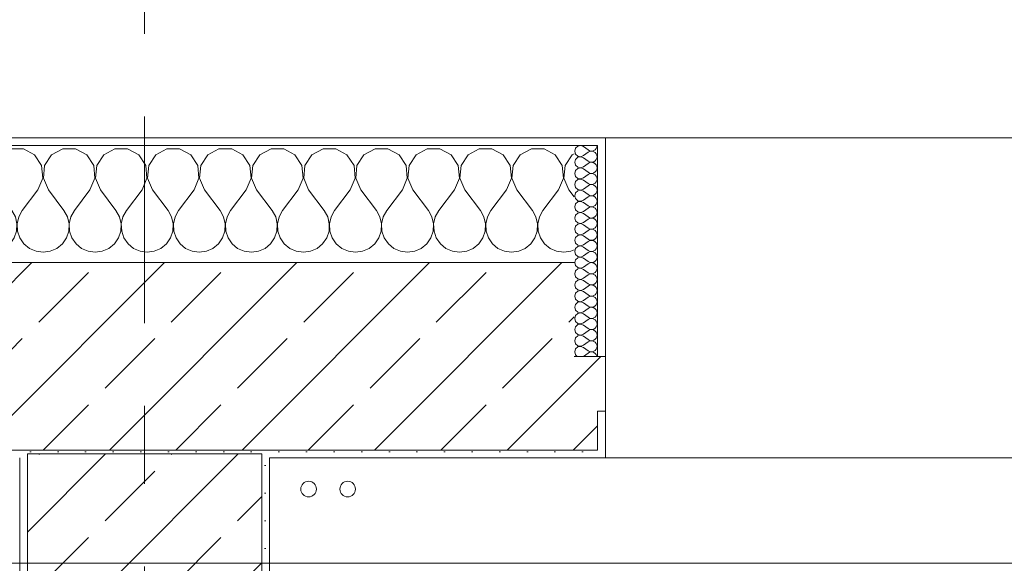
# Model space of a CAD drawing. Header units: metres. Extents: x -3.6 to 84.5, y -11 to 16.8.
# Tile 42 of 229: x 7.6 to 8.8, y 13.3 to 14. Entities that reach past the tile are written whole.
import ezdxf

# ---------------------------------------------------------------- set-up
doc = ezdxf.new("R2010")
doc.units = ezdxf.units.M
doc.header["$MEASUREMENT"] = 0
doc.linetypes.add('Strichlinie doppelt', pattern=[0.546806, 0.264583, -0.105833, 0.070556, -0.105833])
for name, color, linetype in [('451 - Universal.Achsen Raster', 7, 'Continuous'), ('604 - Struktur.Wand Aussen', 7, 'Continuous'), ('607 - Struktur.Stütze', 7, 'Continuous'), ('608 - Struktur.Träger', 7, 'Continuous'), ('801 - HKLSE.Heizung_ Klima_ Lüftung', 7, 'Continuous')]:
    doc.layers.add(name, color=color, linetype=linetype)
pattern_1 = [(45, (0, 0), (-0.0848528, 0.0848528), []), (45, (-0.04243, 0.04243), (-0.0848528, 0.0848528), [0.09, -0.03])]
pattern_2 = [(45, (0, 0), (-0.01767767, 0.01767767), [0, -0.025])]
pattern_3 = [(0, (0, 0), (0, 0.08660254), [0, -0.05]), (0, (0.025, 0.0433), (0, 0.08660254), [0, -0.05])]

# ---------------------------------------------------------------- blocks, each defined once
blk = doc.blocks.new('*X9')
at = {"layer": '604 - Struktur.Wand Aussen', "color": 7, "linetype": 'Continuous', "lineweight": 5}
for p, q in [((7.1748, 13.8407), (7.16, 13.8407)), ((7.1891, 13.833), (7.1748, 13.8407)), ((7.1981, 13.8195), (7.1891, 13.833)), ((7.2109, 13.833), (7.2019, 13.8195)), ((7.2252, 13.8407), (7.2109, 13.833)), ((7.2415, 13.8407), (7.2252, 13.8407)), ((7.2558, 13.833), (7.2415, 13.8407)), ((7.2648, 13.8195), (7.2558, 13.833)), ((7.2776, 13.833), (7.2686, 13.8195)), ((7.2919, 13.8407), (7.2776, 13.833)), ((7.3081, 13.8407), (7.2919, 13.8407)), ((7.3224, 13.833), (7.3081, 13.8407)), ((7.3314, 13.8195), (7.3224, 13.833)), ((7.3442, 13.833), (7.3352, 13.8195)), ((7.3585, 13.8407), (7.3442, 13.833)), ((7.3748, 13.8407), (7.3585, 13.8407)), ((7.3891, 13.833), (7.3748, 13.8407)), ((7.3981, 13.8195), (7.3891, 13.833)), ((7.4109, 13.833), (7.4019, 13.8195)), ((7.4252, 13.8407), (7.4109, 13.833)), ((7.4415, 13.8407), (7.4252, 13.8407)), ((7.4558, 13.833), (7.4415, 13.8407)), ((7.4648, 13.8195), (7.4558, 13.833)), ((7.4776, 13.833), (7.4686, 13.8195)), ((7.4919, 13.8407), (7.4776, 13.833)), ((7.5081, 13.8407), (7.4919, 13.8407)), ((7.5224, 13.833), (7.5081, 13.8407)), ((7.5314, 13.8195), (7.5224, 13.833)), ((7.5442, 13.833), (7.5352, 13.8195)), ((7.5585, 13.8407), (7.5442, 13.833)), ((7.5748, 13.8407), (7.5585, 13.8407)), ((7.5891, 13.833), (7.5748, 13.8407)), ((7.5981, 13.8195), (7.5891, 13.833)), ((7.6109, 13.833), (7.6019, 13.8195)), ((7.6252, 13.8407), (7.6109, 13.833)), ((7.6415, 13.8407), (7.6252, 13.8407)), ((7.6558, 13.833), (7.6415, 13.8407)), ((7.6648, 13.8195), (7.6558, 13.833)), ((7.6776, 13.833), (7.6686, 13.8195)), ((7.6919, 13.8407), (7.6776, 13.833)), ((7.7081, 13.8407), (7.6919, 13.8407)), ((7.7224, 13.833), (7.7081, 13.8407)), ((7.7314, 13.8195), (7.7224, 13.833)), ((7.7442, 13.833), (7.7352, 13.8195)), ((7.7585, 13.8407), (7.7442, 13.833)), ((7.7748, 13.8407), (7.7585, 13.8407)), ((7.7891, 13.833), (7.7748, 13.8407)), ((7.7981, 13.8195), (7.7891, 13.833)), ((7.8109, 13.833), (7.8019, 13.8195)), ((7.8252, 13.8407), (7.8109, 13.833)), ((7.8415, 13.8407), (7.8252, 13.8407)), ((7.8558, 13.833), (7.8415, 13.8407)), ((7.8648, 13.8195), (7.8558, 13.833)), ((7.8776, 13.833), (7.8686, 13.8195)), ((7.8919, 13.8407), (7.8776, 13.833)), ((7.9081, 13.8407), (7.8919, 13.8407)), ((7.9224, 13.833), (7.9081, 13.8407)), ((7.9314, 13.8195), (7.9224, 13.833)), ((7.9442, 13.833), (7.9352, 13.8195)), ((7.9585, 13.8407), (7.9442, 13.833)), ((7.9748, 13.8407), (7.9585, 13.8407)), ((7.9891, 13.833), (7.9748, 13.8407)), ((7.9981, 13.8195), (7.9891, 13.833)), ((8.0109, 13.833), (8.0019, 13.8195)), ((8.0252, 13.8407), (8.0109, 13.833)), ((8.0415, 13.8407), (8.0252, 13.8407)), ((8.0558, 13.833), (8.0415, 13.8407)), ((8.0648, 13.8195), (8.0558, 13.833)), ((8.0776, 13.833), (8.0686, 13.8195)), ((8.0919, 13.8407), (8.0776, 13.833)), ((8.1081, 13.8407), (8.0919, 13.8407)), ((8.1224, 13.833), (8.1081, 13.8407)), ((8.1314, 13.8195), (8.1224, 13.833)), ((8.1442, 13.833), (8.1352, 13.8195)), ((8.1585, 13.8407), (8.1442, 13.833)), ((8.1748, 13.8407), (8.1585, 13.8407)), ((8.1891, 13.833), (8.1748, 13.8407)), ((8.1981, 13.8195), (8.1891, 13.833)), ((8.2109, 13.833), (8.2019, 13.8195)), ((8.2252, 13.8407), (8.2109, 13.833)), ((8.2415, 13.8407), (8.2252, 13.8407)), ((8.2558, 13.833), (8.2415, 13.8407)), ((8.2648, 13.8195), (8.2558, 13.833)), ((8.2776, 13.833), (8.2686, 13.8195)), ((8.28, 13.8343), (8.2776, 13.833)), ((7.1996, 13.8033), (7.1981, 13.8195)), ((7.2019, 13.8195), (7.2004, 13.8033)), ((7.2663, 13.8033), (7.2648, 13.8195)), ((7.2686, 13.8195), (7.267, 13.8033)), ((7.333, 13.8033), (7.3314, 13.8195)), ((7.3352, 13.8195), (7.3337, 13.8033)), ((7.3996, 13.8033), (7.3981, 13.8195)), ((7.4019, 13.8195), (7.4004, 13.8033)), ((7.4663, 13.8033), (7.4648, 13.8195)), ((7.4686, 13.8195), (7.467, 13.8033)), ((7.533, 13.8033), (7.5314, 13.8195)), ((7.5352, 13.8195), (7.5337, 13.8033)), ((7.5996, 13.8033), (7.5981, 13.8195)), ((7.6019, 13.8195), (7.6004, 13.8033)), ((7.6663, 13.8033), (7.6648, 13.8195)), ((7.6686, 13.8195), (7.667, 13.8033)), ((7.733, 13.8033), (7.7314, 13.8195)), ((7.7352, 13.8195), (7.7337, 13.8033)), ((7.7996, 13.8033), (7.7981, 13.8195)), ((7.8019, 13.8195), (7.8004, 13.8033)), ((7.8663, 13.8033), (7.8648, 13.8195)), ((7.8686, 13.8195), (7.867, 13.8033)), ((7.933, 13.8033), (7.9314, 13.8195)), ((7.9352, 13.8195), (7.9337, 13.8033)), ((7.9996, 13.8033), (7.9981, 13.8195)), ((8.0019, 13.8195), (8.0004, 13.8033)), ((8.0663, 13.8033), (8.0648, 13.8195)), ((8.0686, 13.8195), (8.067, 13.8033)), ((8.133, 13.8033), (8.1314, 13.8195)), ((8.1352, 13.8195), (8.1337, 13.8033)), ((8.1996, 13.8033), (8.1981, 13.8195)), ((8.2019, 13.8195), (8.2004, 13.8033)), ((8.2663, 13.8033), (8.2648, 13.8195)), ((8.2686, 13.8195), (8.267, 13.8033)), ((7.1933, 13.7883), (7.1996, 13.8033)), ((7.2004, 13.8033), (7.2067, 13.7883)), ((7.26, 13.7883), (7.2663, 13.8033)), ((7.267, 13.8033), (7.2733, 13.7883)), ((7.3267, 13.7883), (7.333, 13.8033)), ((7.3337, 13.8033), (7.34, 13.7883)), ((7.3933, 13.7883), (7.3996, 13.8033)), ((7.4004, 13.8033), (7.4067, 13.7883)), ((7.46, 13.7883), (7.4663, 13.8033)), ((7.467, 13.8033), (7.4733, 13.7883)), ((7.5267, 13.7883), (7.533, 13.8033)), ((7.5337, 13.8033), (7.54, 13.7883)), ((7.5933, 13.7883), (7.5996, 13.8033)), ((7.6004, 13.8033), (7.6067, 13.7883)), ((7.66, 13.7883), (7.6663, 13.8033)), ((7.667, 13.8033), (7.6733, 13.7883)), ((7.7267, 13.7883), (7.733, 13.8033)), ((7.7337, 13.8033), (7.74, 13.7883)), ((7.7933, 13.7883), (7.7996, 13.8033)), ((7.8004, 13.8033), (7.8067, 13.7883)), ((7.86, 13.7883), (7.8663, 13.8033)), ((7.867, 13.8033), (7.8733, 13.7883)), ((7.9267, 13.7883), (7.933, 13.8033)), ((7.9337, 13.8033), (7.94, 13.7883)), ((7.9933, 13.7883), (7.9996, 13.8033)), ((8.0004, 13.8033), (8.0067, 13.7883)), ((8.06, 13.7883), (8.0663, 13.8033)), ((8.067, 13.8033), (8.0733, 13.7883)), ((8.1267, 13.7883), (8.133, 13.8033)), ((8.1337, 13.8033), (8.14, 13.7883)), ((8.1933, 13.7883), (8.1996, 13.8033)), ((8.2004, 13.8033), (8.2067, 13.7883)), ((8.26, 13.7883), (8.2663, 13.8033)), ((8.267, 13.8033), (8.2733, 13.7883)), ((7.1933, 13.7883), (7.1733, 13.7617)), ((7.2067, 13.7883), (7.2267, 13.7617)), ((7.26, 13.7883), (7.24, 13.7617)), ((7.2733, 13.7883), (7.2933, 13.7617)), ((7.3267, 13.7883), (7.3067, 13.7617)), ((7.34, 13.7883), (7.36, 13.7617)), ((7.3933, 13.7883), (7.3733, 13.7617)), ((7.4067, 13.7883), (7.4267, 13.7617)), ((7.46, 13.7883), (7.44, 13.7617)), ((7.4733, 13.7883), (7.4933, 13.7617)), ((7.5267, 13.7883), (7.5067, 13.7617)), ((7.54, 13.7883), (7.56, 13.7617)), ((7.5933, 13.7883), (7.5733, 13.7617)), ((7.6067, 13.7883), (7.6267, 13.7617)), ((7.66, 13.7883), (7.64, 13.7617)), ((7.6733, 13.7883), (7.6933, 13.7617)), ((7.7267, 13.7883), (7.7067, 13.7617)), ((7.74, 13.7883), (7.76, 13.7617)), ((7.7933, 13.7883), (7.7733, 13.7617)), ((7.8067, 13.7883), (7.8267, 13.7617)), ((7.86, 13.7883), (7.84, 13.7617)), ((7.8733, 13.7883), (7.8933, 13.7617)), ((7.9267, 13.7883), (7.9067, 13.7617)), ((7.94, 13.7883), (7.96, 13.7617)), ((7.9933, 13.7883), (7.9733, 13.7617)), ((8.0067, 13.7883), (8.0267, 13.7617)), ((8.06, 13.7883), (8.04, 13.7617)), ((8.0733, 13.7883), (8.0933, 13.7617)), ((8.1267, 13.7883), (8.1067, 13.7617)), ((8.14, 13.7883), (8.16, 13.7617)), ((8.1933, 13.7883), (8.1733, 13.7617)), ((8.2067, 13.7883), (8.2267, 13.7617)), ((8.26, 13.7883), (8.24, 13.7617)), ((8.2733, 13.7883), (8.28, 13.7794)), ((7.1645, 13.7536), (7.16, 13.7617)), ((7.1733, 13.7617), (7.1689, 13.7536)), ((7.2311, 13.7536), (7.2267, 13.7617)), ((7.24, 13.7617), (7.2355, 13.7536)), ((7.2978, 13.7536), (7.2933, 13.7617)), ((7.3067, 13.7617), (7.3022, 13.7536)), ((7.3645, 13.7536), (7.36, 13.7617)), ((7.3733, 13.7617), (7.3689, 13.7536)), ((7.4311, 13.7536), (7.4267, 13.7617)), ((7.44, 13.7617), (7.4355, 13.7536)), ((7.4978, 13.7536), (7.4933, 13.7617)), ((7.5067, 13.7617), (7.5022, 13.7536)), ((7.5645, 13.7536), (7.56, 13.7617)), ((7.5733, 13.7617), (7.5689, 13.7536)), ((7.6311, 13.7536), (7.6267, 13.7617)), ((7.64, 13.7617), (7.6355, 13.7536)), ((7.6978, 13.7536), (7.6933, 13.7617)), ((7.7067, 13.7617), (7.7022, 13.7536)), ((7.7645, 13.7536), (7.76, 13.7617)), ((7.7733, 13.7617), (7.7689, 13.7536)), ((7.8311, 13.7536), (7.8267, 13.7617)), ((7.84, 13.7617), (7.8355, 13.7536)), ((7.8978, 13.7536), (7.8933, 13.7617)), ((7.9067, 13.7617), (7.9022, 13.7536)), ((7.9645, 13.7536), (7.96, 13.7617)), ((7.9733, 13.7617), (7.9689, 13.7536)), ((8.0311, 13.7536), (8.0267, 13.7617)), ((8.04, 13.7617), (8.0355, 13.7536)), ((8.0978, 13.7536), (8.0933, 13.7617)), ((8.1067, 13.7617), (8.1022, 13.7536)), ((8.1645, 13.7536), (8.16, 13.7617)), ((8.1733, 13.7617), (8.1689, 13.7536)), ((8.2311, 13.7536), (8.2267, 13.7617)), ((8.24, 13.7617), (8.2355, 13.7536)), ((7.1665, 13.7447), (7.1645, 13.7536)), ((7.1661, 13.7355), (7.1665, 13.7447)), ((7.1689, 13.7536), (7.1668, 13.7447)), ((7.1668, 13.7447), (7.1672, 13.7355)), ((7.2332, 13.7447), (7.2311, 13.7536)), ((7.2328, 13.7355), (7.2332, 13.7447)), ((7.2355, 13.7536), (7.2335, 13.7447)), ((7.2335, 13.7447), (7.2339, 13.7355)), ((7.2999, 13.7447), (7.2978, 13.7536)), ((7.2994, 13.7355), (7.2999, 13.7447)), ((7.3022, 13.7536), (7.3001, 13.7447)), ((7.3001, 13.7447), (7.3006, 13.7355)), ((7.3665, 13.7447), (7.3645, 13.7536)), ((7.3661, 13.7355), (7.3665, 13.7447)), ((7.3689, 13.7536), (7.3668, 13.7447)), ((7.3668, 13.7447), (7.3672, 13.7355)), ((7.4332, 13.7447), (7.4311, 13.7536)), ((7.4328, 13.7355), (7.4332, 13.7447)), ((7.4355, 13.7536), (7.4335, 13.7447)), ((7.4335, 13.7447), (7.4339, 13.7355)), ((7.4999, 13.7447), (7.4978, 13.7536)), ((7.4994, 13.7355), (7.4999, 13.7447)), ((7.5022, 13.7536), (7.5001, 13.7447)), ((7.5001, 13.7447), (7.5006, 13.7355)), ((7.5665, 13.7447), (7.5645, 13.7536)), ((7.5661, 13.7355), (7.5665, 13.7447)), ((7.5689, 13.7536), (7.5668, 13.7447)), ((7.5668, 13.7447), (7.5672, 13.7355)), ((7.6332, 13.7447), (7.6311, 13.7536)), ((7.6328, 13.7355), (7.6332, 13.7447)), ((7.6355, 13.7536), (7.6335, 13.7447)), ((7.6335, 13.7447), (7.6339, 13.7355)), ((7.6999, 13.7447), (7.6978, 13.7536)), ((7.6994, 13.7355), (7.6999, 13.7447)), ((7.7022, 13.7536), (7.7001, 13.7447)), ((7.7001, 13.7447), (7.7006, 13.7355)), ((7.7665, 13.7447), (7.7645, 13.7536)), ((7.7661, 13.7355), (7.7665, 13.7447)), ((7.7689, 13.7536), (7.7668, 13.7447)), ((7.7668, 13.7447), (7.7672, 13.7355)), ((7.8332, 13.7447), (7.8311, 13.7536)), ((7.8328, 13.7355), (7.8332, 13.7447)), ((7.8355, 13.7536), (7.8335, 13.7447)), ((7.8335, 13.7447), (7.8339, 13.7355)), ((7.8999, 13.7447), (7.8978, 13.7536)), ((7.8994, 13.7355), (7.8999, 13.7447)), ((7.9022, 13.7536), (7.9001, 13.7447)), ((7.9001, 13.7447), (7.9006, 13.7355)), ((7.9665, 13.7447), (7.9645, 13.7536)), ((7.9661, 13.7355), (7.9665, 13.7447)), ((7.9689, 13.7536), (7.9668, 13.7447)), ((7.9668, 13.7447), (7.9672, 13.7355)), ((8.0332, 13.7447), (8.0311, 13.7536)), ((8.0328, 13.7355), (8.0332, 13.7447)), ((8.0355, 13.7536), (8.0335, 13.7447)), ((8.0335, 13.7447), (8.0339, 13.7355)), ((8.0999, 13.7447), (8.0978, 13.7536)), ((8.0994, 13.7355), (8.0999, 13.7447)), ((8.1022, 13.7536), (8.1001, 13.7447)), ((8.1001, 13.7447), (8.1006, 13.7355)), ((8.1665, 13.7447), (8.1645, 13.7536)), ((8.1661, 13.7355), (8.1665, 13.7447)), ((8.1689, 13.7536), (8.1668, 13.7447)), ((8.1668, 13.7447), (8.1672, 13.7355)), ((8.2332, 13.7447), (8.2311, 13.7536)), ((8.2328, 13.7355), (8.2332, 13.7447)), ((8.2355, 13.7536), (8.2335, 13.7447)), ((8.2335, 13.7447), (8.2339, 13.7355)), ((7.1631, 13.7268), (7.1661, 13.7355)), ((7.1672, 13.7355), (7.1702, 13.7268)), ((7.2298, 13.7268), (7.2328, 13.7355)), ((7.2339, 13.7355), (7.2369, 13.7268)), ((7.2965, 13.7268), (7.2994, 13.7355)), ((7.3006, 13.7355), (7.3035, 13.7268)), ((7.3631, 13.7268), (7.3661, 13.7355)), ((7.3672, 13.7355), (7.3702, 13.7268)), ((7.4298, 13.7268), (7.4328, 13.7355)), ((7.4339, 13.7355), (7.4369, 13.7268)), ((7.4965, 13.7268), (7.4994, 13.7355)), ((7.5006, 13.7355), (7.5035, 13.7268)), ((7.5631, 13.7268), (7.5661, 13.7355)), ((7.5672, 13.7355), (7.5702, 13.7268)), ((7.6298, 13.7268), (7.6328, 13.7355)), ((7.6339, 13.7355), (7.6369, 13.7268)), ((7.6965, 13.7268), (7.6994, 13.7355)), ((7.7006, 13.7355), (7.7035, 13.7268)), ((7.7631, 13.7268), (7.7661, 13.7355)), ((7.7672, 13.7355), (7.7702, 13.7268)), ((7.8298, 13.7268), (7.8328, 13.7355)), ((7.8339, 13.7355), (7.8369, 13.7268)), ((7.8965, 13.7268), (7.8994, 13.7355)), ((7.9006, 13.7355), (7.9035, 13.7268)), ((7.9631, 13.7268), (7.9661, 13.7355)), ((7.9672, 13.7355), (7.9702, 13.7268)), ((8.0298, 13.7268), (8.0328, 13.7355)), ((8.0339, 13.7355), (8.0369, 13.7268)), ((8.0965, 13.7268), (8.0994, 13.7355)), ((8.1006, 13.7355), (8.1035, 13.7268)), ((8.1631, 13.7268), (8.1661, 13.7355)), ((8.1672, 13.7355), (8.1702, 13.7268)), ((8.2298, 13.7268), (8.2328, 13.7355)), ((8.2339, 13.7355), (8.2369, 13.7268)), ((7.16, 13.7222), (7.1631, 13.7268)), ((7.1702, 13.7268), (7.1754, 13.7192)), ((7.1754, 13.7192), (7.1825, 13.7133)), ((7.2175, 13.7133), (7.2246, 13.7192)), ((7.2246, 13.7192), (7.2298, 13.7268)), ((7.2369, 13.7268), (7.2421, 13.7192)), ((7.2421, 13.7192), (7.2491, 13.7133)), ((7.2842, 13.7133), (7.2913, 13.7192)), ((7.2913, 13.7192), (7.2965, 13.7268)), ((7.3035, 13.7268), (7.3087, 13.7192)), ((7.3087, 13.7192), (7.3158, 13.7133)), ((7.3509, 13.7133), (7.3579, 13.7192)), ((7.3579, 13.7192), (7.3631, 13.7268)), ((7.3702, 13.7268), (7.3754, 13.7192)), ((7.3754, 13.7192), (7.3825, 13.7133)), ((7.4175, 13.7133), (7.4246, 13.7192)), ((7.4246, 13.7192), (7.4298, 13.7268)), ((7.4369, 13.7268), (7.4421, 13.7192)), ((7.4421, 13.7192), (7.4491, 13.7133)), ((7.4842, 13.7133), (7.4913, 13.7192)), ((7.4913, 13.7192), (7.4965, 13.7268)), ((7.5035, 13.7268), (7.5087, 13.7192)), ((7.5087, 13.7192), (7.5158, 13.7133)), ((7.5509, 13.7133), (7.5579, 13.7192)), ((7.5579, 13.7192), (7.5631, 13.7268)), ((7.5702, 13.7268), (7.5754, 13.7192)), ((7.5754, 13.7192), (7.5825, 13.7133)), ((7.6175, 13.7133), (7.6246, 13.7192)), ((7.6246, 13.7192), (7.6298, 13.7268)), ((7.6369, 13.7268), (7.6421, 13.7192)), ((7.6421, 13.7192), (7.6491, 13.7133)), ((7.6842, 13.7133), (7.6913, 13.7192)), ((7.6913, 13.7192), (7.6965, 13.7268)), ((7.7035, 13.7268), (7.7087, 13.7192)), ((7.7087, 13.7192), (7.7158, 13.7133)), ((7.7509, 13.7133), (7.7579, 13.7192)), ((7.7579, 13.7192), (7.7631, 13.7268)), ((7.7702, 13.7268), (7.7754, 13.7192)), ((7.7754, 13.7192), (7.7825, 13.7133)), ((7.8175, 13.7133), (7.8246, 13.7192)), ((7.8246, 13.7192), (7.8298, 13.7268)), ((7.8369, 13.7268), (7.8421, 13.7192)), ((7.8421, 13.7192), (7.8491, 13.7133)), ((7.8842, 13.7133), (7.8913, 13.7192)), ((7.8913, 13.7192), (7.8965, 13.7268)), ((7.9035, 13.7268), (7.9087, 13.7192)), ((7.9087, 13.7192), (7.9158, 13.7133)), ((7.9509, 13.7133), (7.9579, 13.7192)), ((7.9579, 13.7192), (7.9631, 13.7268)), ((7.9702, 13.7268), (7.9754, 13.7192)), ((7.9754, 13.7192), (7.9825, 13.7133)), ((8.0175, 13.7133), (8.0246, 13.7192)), ((8.0246, 13.7192), (8.0298, 13.7268)), ((8.0369, 13.7268), (8.0421, 13.7192)), ((8.0421, 13.7192), (8.0491, 13.7133)), ((8.0842, 13.7133), (8.0913, 13.7192)), ((8.0913, 13.7192), (8.0965, 13.7268)), ((8.1035, 13.7268), (8.1087, 13.7192)), ((8.1087, 13.7192), (8.1158, 13.7133)), ((8.1509, 13.7133), (8.1579, 13.7192)), ((8.1579, 13.7192), (8.1631, 13.7268)), ((8.1702, 13.7268), (8.1754, 13.7192)), ((8.1754, 13.7192), (8.1825, 13.7133)), ((8.2175, 13.7133), (8.2246, 13.7192)), ((8.2246, 13.7192), (8.2298, 13.7268)), ((8.2369, 13.7268), (8.2421, 13.7192)), ((8.2421, 13.7192), (8.2491, 13.7133)), ((7.1825, 13.7133), (7.1909, 13.7096)), ((7.1909, 13.7096), (7.2, 13.7083)), ((7.2, 13.7083), (7.2091, 13.7096)), ((7.2091, 13.7096), (7.2175, 13.7133)), ((7.2491, 13.7133), (7.2576, 13.7096)), ((7.2576, 13.7096), (7.2667, 13.7083)), ((7.2667, 13.7083), (7.2758, 13.7096)), ((7.2758, 13.7096), (7.2842, 13.7133)), ((7.3158, 13.7133), (7.3242, 13.7096)), ((7.3242, 13.7096), (7.3333, 13.7083)), ((7.3333, 13.7083), (7.3424, 13.7096)), ((7.3424, 13.7096), (7.3509, 13.7133)), ((7.3825, 13.7133), (7.3909, 13.7096)), ((7.3909, 13.7096), (7.4, 13.7083)), ((7.4, 13.7083), (7.4091, 13.7096)), ((7.4091, 13.7096), (7.4175, 13.7133)), ((7.4491, 13.7133), (7.4576, 13.7096)), ((7.4576, 13.7096), (7.4667, 13.7083)), ((7.4667, 13.7083), (7.4758, 13.7096)), ((7.4758, 13.7096), (7.4842, 13.7133)), ((7.5158, 13.7133), (7.5242, 13.7096)), ((7.5242, 13.7096), (7.5333, 13.7083)), ((7.5333, 13.7083), (7.5424, 13.7096)), ((7.5424, 13.7096), (7.5509, 13.7133)), ((7.5825, 13.7133), (7.5909, 13.7096)), ((7.5909, 13.7096), (7.6, 13.7083)), ((7.6, 13.7083), (7.6091, 13.7096)), ((7.6091, 13.7096), (7.6175, 13.7133)), ((7.6491, 13.7133), (7.6576, 13.7096)), ((7.6576, 13.7096), (7.6667, 13.7083)), ((7.6667, 13.7083), (7.6758, 13.7096)), ((7.6758, 13.7096), (7.6842, 13.7133)), ((7.7158, 13.7133), (7.7242, 13.7096)), ((7.7242, 13.7096), (7.7333, 13.7083)), ((7.7333, 13.7083), (7.7424, 13.7096)), ((7.7424, 13.7096), (7.7509, 13.7133)), ((7.7825, 13.7133), (7.7909, 13.7096)), ((7.7909, 13.7096), (7.8, 13.7083)), ((7.8, 13.7083), (7.8091, 13.7096)), ((7.8091, 13.7096), (7.8175, 13.7133)), ((7.8491, 13.7133), (7.8576, 13.7096)), ((7.8576, 13.7096), (7.8667, 13.7083)), ((7.8667, 13.7083), (7.8758, 13.7096)), ((7.8758, 13.7096), (7.8842, 13.7133)), ((7.9158, 13.7133), (7.9242, 13.7096)), ((7.9242, 13.7096), (7.9333, 13.7083)), ((7.9333, 13.7083), (7.9424, 13.7096)), ((7.9424, 13.7096), (7.9509, 13.7133)), ((7.9825, 13.7133), (7.9909, 13.7096)), ((7.9909, 13.7096), (8, 13.7083)), ((8, 13.7083), (8.0091, 13.7096)), ((8.0091, 13.7096), (8.0175, 13.7133)), ((8.0491, 13.7133), (8.0576, 13.7096)), ((8.0576, 13.7096), (8.0667, 13.7083)), ((8.0667, 13.7083), (8.0758, 13.7096)), ((8.0758, 13.7096), (8.0842, 13.7133)), ((8.1158, 13.7133), (8.1242, 13.7096)), ((8.1242, 13.7096), (8.1333, 13.7083)), ((8.1333, 13.7083), (8.1424, 13.7096)), ((8.1424, 13.7096), (8.1509, 13.7133)), ((8.1825, 13.7133), (8.1909, 13.7096)), ((8.1909, 13.7096), (8.2, 13.7083)), ((8.2, 13.7083), (8.2091, 13.7096)), ((8.2091, 13.7096), (8.2175, 13.7133)), ((8.2491, 13.7133), (8.2576, 13.7096)), ((8.2576, 13.7096), (8.2667, 13.7083)), ((8.2667, 13.7083), (8.2758, 13.7096)), ((8.2758, 13.7096), (8.28, 13.7115))]:
    blk.add_line(p, q, dxfattribs=at)
blk = doc.blocks.new('*X31')
at = {"layer": '604 - Struktur.Wand Aussen', "color": 7, "linetype": 'Continuous', "lineweight": 5}
for p, q in [((8.2885, 13.845), (8.2847, 13.8442)), ((8.2921, 13.8436), (8.2885, 13.845)), ((8.309, 13.843), (8.3093, 13.845)), ((8.2818, 13.8416), (8.2807, 13.8379)), ((8.2807, 13.8379), (8.2818, 13.8341)), ((8.2847, 13.8442), (8.2818, 13.8416)), ((8.2818, 13.8341), (8.2847, 13.8315)), ((8.2885, 13.8307), (8.2921, 13.8321)), ((8.2921, 13.8436), (8.2979, 13.8393)), ((8.2921, 13.8321), (8.2979, 13.8364)), ((8.2979, 13.8393), (8.2996, 13.8383)), ((8.2996, 13.8374), (8.2979, 13.8364)), ((8.2996, 13.8383), (8.3015, 13.8379)), ((8.3015, 13.8378), (8.2996, 13.8374)), ((8.3015, 13.8379), (8.3035, 13.838)), ((8.3035, 13.8377), (8.3015, 13.8378)), ((8.3035, 13.838), (8.3053, 13.8386)), ((8.3053, 13.8371), (8.3035, 13.8377)), ((8.3053, 13.8386), (8.307, 13.8397)), ((8.307, 13.836), (8.3053, 13.8371)), ((8.307, 13.8397), (8.3082, 13.8412)), ((8.3082, 13.8345), (8.307, 13.836)), ((8.3082, 13.8412), (8.309, 13.843)), ((8.309, 13.8327), (8.3082, 13.8345)), ((8.3093, 13.8307), (8.309, 13.8327)), ((8.2818, 13.8273), (8.2807, 13.8236)), ((8.2807, 13.8236), (8.2818, 13.8198)), ((8.2847, 13.83), (8.2818, 13.8273)), ((8.2818, 13.8198), (8.2847, 13.8172)), ((8.2847, 13.8315), (8.2885, 13.8307)), ((8.2885, 13.8307), (8.2847, 13.83)), ((8.2921, 13.8293), (8.2885, 13.8307)), ((8.2921, 13.8293), (8.2979, 13.825)), ((8.2921, 13.8179), (8.2979, 13.8221)), ((8.2979, 13.825), (8.2996, 13.824)), ((8.2996, 13.8231), (8.2979, 13.8221)), ((8.2996, 13.824), (8.3015, 13.8236)), ((8.3015, 13.8235), (8.2996, 13.8231)), ((8.3015, 13.8236), (8.3035, 13.8237)), ((8.3035, 13.8234), (8.3015, 13.8235)), ((8.3035, 13.8237), (8.3053, 13.8243)), ((8.3053, 13.8228), (8.3035, 13.8234)), ((8.3053, 13.8243), (8.307, 13.8254)), ((8.307, 13.8217), (8.3053, 13.8228)), ((8.307, 13.8254), (8.3082, 13.827)), ((8.3082, 13.8202), (8.307, 13.8217)), ((8.3082, 13.827), (8.309, 13.8288)), ((8.309, 13.8184), (8.3082, 13.8202)), ((8.309, 13.8288), (8.3093, 13.8307)), ((8.2818, 13.813), (8.2807, 13.8093)), ((8.2807, 13.8093), (8.2818, 13.8055)), ((8.2847, 13.8157), (8.2818, 13.813)), ((8.2847, 13.8172), (8.2885, 13.8165)), ((8.2885, 13.8164), (8.2847, 13.8157)), ((8.2885, 13.8165), (8.2921, 13.8179)), ((8.2921, 13.815), (8.2885, 13.8164)), ((8.2921, 13.815), (8.2979, 13.8107)), ((8.2921, 13.8036), (8.2979, 13.8079)), ((8.2979, 13.8107), (8.2996, 13.8098)), ((8.2996, 13.8088), (8.2979, 13.8079)), ((8.2996, 13.8098), (8.3015, 13.8093)), ((8.3015, 13.8093), (8.2996, 13.8088)), ((8.3015, 13.8093), (8.3035, 13.8094)), ((8.3035, 13.8092), (8.3015, 13.8093)), ((8.3035, 13.8094), (8.3053, 13.81)), ((8.3053, 13.8085), (8.3035, 13.8092)), ((8.3053, 13.81), (8.307, 13.8112)), ((8.307, 13.8074), (8.3053, 13.8085)), ((8.307, 13.8112), (8.3082, 13.8127)), ((8.3082, 13.8059), (8.307, 13.8074)), ((8.3082, 13.8127), (8.309, 13.8145)), ((8.3093, 13.8164), (8.309, 13.8184)), ((8.309, 13.8145), (8.3093, 13.8164)), ((8.2818, 13.7988), (8.2807, 13.795)), ((8.2807, 13.795), (8.2818, 13.7912)), ((8.2818, 13.8055), (8.2847, 13.8029)), ((8.2847, 13.8014), (8.2818, 13.7988)), ((8.2847, 13.8029), (8.2885, 13.8022)), ((8.2885, 13.8021), (8.2847, 13.8014)), ((8.2885, 13.8022), (8.2921, 13.8036)), ((8.2921, 13.8007), (8.2885, 13.8021)), ((8.2921, 13.8007), (8.2979, 13.7964)), ((8.2979, 13.7964), (8.2996, 13.7955)), ((8.2996, 13.7945), (8.2979, 13.7936)), ((8.2996, 13.7955), (8.3015, 13.795)), ((8.3015, 13.795), (8.2996, 13.7945)), ((8.3015, 13.795), (8.3035, 13.7951)), ((8.3035, 13.7949), (8.3015, 13.795)), ((8.3035, 13.7951), (8.3053, 13.7958)), ((8.3053, 13.7942), (8.3035, 13.7949)), ((8.3053, 13.7958), (8.307, 13.7969)), ((8.307, 13.7931), (8.3053, 13.7942)), ((8.307, 13.7969), (8.3082, 13.7984)), ((8.309, 13.8041), (8.3082, 13.8059)), ((8.3082, 13.7984), (8.309, 13.8002)), ((8.3093, 13.8021), (8.309, 13.8041)), ((8.309, 13.8002), (8.3093, 13.8021)), ((8.2818, 13.7845), (8.2807, 13.7807)), ((8.2818, 13.7912), (8.2847, 13.7886)), ((8.2847, 13.7871), (8.2818, 13.7845)), ((8.2847, 13.7886), (8.2885, 13.7879)), ((8.2885, 13.7878), (8.2847, 13.7871)), ((8.2885, 13.7879), (8.2921, 13.7893)), ((8.2921, 13.7864), (8.2885, 13.7878)), ((8.2921, 13.7893), (8.2979, 13.7936)), ((8.2921, 13.7864), (8.2979, 13.7821)), ((8.2979, 13.7821), (8.2996, 13.7812)), ((8.3035, 13.7808), (8.3053, 13.7815)), ((8.3053, 13.7815), (8.307, 13.7826)), ((8.3082, 13.7916), (8.307, 13.7931)), ((8.307, 13.7826), (8.3082, 13.7841)), ((8.309, 13.7898), (8.3082, 13.7916)), ((8.3082, 13.7841), (8.309, 13.7859)), ((8.3093, 13.7879), (8.309, 13.7898)), ((8.309, 13.7859), (8.3093, 13.7879)), ((8.2807, 13.7807), (8.2818, 13.777)), ((8.2818, 13.7702), (8.2807, 13.7664)), ((8.2818, 13.777), (8.2847, 13.7743)), ((8.2847, 13.7728), (8.2818, 13.7702)), ((8.2847, 13.7743), (8.2885, 13.7736)), ((8.2885, 13.7735), (8.2847, 13.7728)), ((8.2885, 13.7736), (8.2921, 13.775)), ((8.2921, 13.7721), (8.2885, 13.7735)), ((8.2921, 13.775), (8.2979, 13.7793)), ((8.2921, 13.7721), (8.2979, 13.7679)), ((8.2996, 13.7802), (8.2979, 13.7793)), ((8.2996, 13.7812), (8.3015, 13.7807)), ((8.3015, 13.7807), (8.2996, 13.7802)), ((8.3015, 13.7807), (8.3035, 13.7808)), ((8.3035, 13.7806), (8.3015, 13.7807)), ((8.3053, 13.78), (8.3035, 13.7806)), ((8.307, 13.7788), (8.3053, 13.78)), ((8.3082, 13.7773), (8.307, 13.7788)), ((8.307, 13.7683), (8.3082, 13.7698)), ((8.309, 13.7755), (8.3082, 13.7773)), ((8.3082, 13.7698), (8.309, 13.7716)), ((8.3093, 13.7736), (8.309, 13.7755)), ((8.309, 13.7716), (8.3093, 13.7736)), ((8.2807, 13.7664), (8.2818, 13.7627)), ((8.2818, 13.7627), (8.2847, 13.76)), ((8.2847, 13.7585), (8.2818, 13.7559)), ((8.2847, 13.76), (8.2885, 13.7593)), ((8.2885, 13.7593), (8.2847, 13.7585)), ((8.2885, 13.7593), (8.2921, 13.7607)), ((8.2921, 13.7579), (8.2885, 13.7593)), ((8.2921, 13.7607), (8.2979, 13.765)), ((8.2921, 13.7579), (8.2979, 13.7536)), ((8.2979, 13.7679), (8.2996, 13.7669)), ((8.2996, 13.766), (8.2979, 13.765)), ((8.2996, 13.7669), (8.3015, 13.7665)), ((8.3015, 13.7664), (8.2996, 13.766)), ((8.3015, 13.7665), (8.3035, 13.7666)), ((8.3035, 13.7663), (8.3015, 13.7664)), ((8.3035, 13.7666), (8.3053, 13.7672)), ((8.3053, 13.7657), (8.3035, 13.7663)), ((8.3053, 13.7672), (8.307, 13.7683)), ((8.307, 13.7646), (8.3053, 13.7657)), ((8.3082, 13.763), (8.307, 13.7646)), ((8.309, 13.7612), (8.3082, 13.763)), ((8.3082, 13.7555), (8.309, 13.7573)), ((8.3093, 13.7593), (8.309, 13.7612)), ((8.309, 13.7573), (8.3093, 13.7593)), ((8.2818, 13.7559), (8.2807, 13.7521)), ((8.2807, 13.7521), (8.2818, 13.7484)), ((8.2818, 13.7484), (8.2847, 13.7458)), ((8.2847, 13.7442), (8.2818, 13.7416)), ((8.2847, 13.7458), (8.2885, 13.745)), ((8.2885, 13.745), (8.2847, 13.7442)), ((8.2885, 13.745), (8.2921, 13.7464)), ((8.2921, 13.7436), (8.2885, 13.745)), ((8.2921, 13.7464), (8.2979, 13.7507)), ((8.2979, 13.7536), (8.2996, 13.7526)), ((8.2996, 13.7517), (8.2979, 13.7507)), ((8.2996, 13.7526), (8.3015, 13.7522)), ((8.3015, 13.7521), (8.2996, 13.7517)), ((8.3015, 13.7522), (8.3035, 13.7523)), ((8.3035, 13.752), (8.3015, 13.7521)), ((8.3035, 13.7523), (8.3053, 13.7529)), ((8.3053, 13.7514), (8.3035, 13.752)), ((8.3053, 13.7529), (8.307, 13.754)), ((8.307, 13.7503), (8.3053, 13.7514)), ((8.307, 13.754), (8.3082, 13.7555)), ((8.3082, 13.7488), (8.307, 13.7503)), ((8.309, 13.747), (8.3082, 13.7488)), ((8.3093, 13.745), (8.309, 13.747)), ((8.309, 13.743), (8.3093, 13.745)), ((8.2818, 13.7416), (8.2807, 13.7379)), ((8.2807, 13.7379), (8.2818, 13.7341)), ((8.2818, 13.7341), (8.2847, 13.7315)), ((8.2847, 13.7315), (8.2885, 13.7307)), ((8.2885, 13.7307), (8.2921, 13.7321)), ((8.2921, 13.7436), (8.2979, 13.7393)), ((8.2921, 13.7321), (8.2979, 13.7364)), ((8.2979, 13.7393), (8.2996, 13.7383)), ((8.2996, 13.7374), (8.2979, 13.7364)), ((8.2996, 13.7383), (8.3015, 13.7379)), ((8.3015, 13.7378), (8.2996, 13.7374)), ((8.3015, 13.7379), (8.3035, 13.738)), ((8.3035, 13.7377), (8.3015, 13.7378)), ((8.3035, 13.738), (8.3053, 13.7386)), ((8.3053, 13.7371), (8.3035, 13.7377)), ((8.3053, 13.7386), (8.307, 13.7397)), ((8.307, 13.736), (8.3053, 13.7371)), ((8.307, 13.7397), (8.3082, 13.7412)), ((8.3082, 13.7345), (8.307, 13.736)), ((8.3082, 13.7412), (8.309, 13.743)), ((8.309, 13.7327), (8.3082, 13.7345)), ((8.3093, 13.7307), (8.309, 13.7327)), ((8.2818, 13.7273), (8.2807, 13.7236)), ((8.2807, 13.7236), (8.2818, 13.7198)), ((8.2847, 13.73), (8.2818, 13.7273)), ((8.2818, 13.7198), (8.2847, 13.7172)), ((8.2885, 13.7307), (8.2847, 13.73)), ((8.2921, 13.7293), (8.2885, 13.7307)), ((8.2921, 13.7293), (8.2979, 13.725)), ((8.2921, 13.7179), (8.2979, 13.7221)), ((8.2979, 13.725), (8.2996, 13.724)), ((8.2996, 13.7231), (8.2979, 13.7221)), ((8.2996, 13.724), (8.3015, 13.7236)), ((8.3015, 13.7235), (8.2996, 13.7231)), ((8.3015, 13.7236), (8.3035, 13.7237)), ((8.3035, 13.7234), (8.3015, 13.7235)), ((8.3035, 13.7237), (8.3053, 13.7243)), ((8.3053, 13.7228), (8.3035, 13.7234)), ((8.3053, 13.7243), (8.307, 13.7254)), ((8.307, 13.7217), (8.3053, 13.7228)), ((8.307, 13.7254), (8.3082, 13.727)), ((8.3082, 13.7202), (8.307, 13.7217)), ((8.3082, 13.727), (8.309, 13.7288)), ((8.309, 13.7184), (8.3082, 13.7202)), ((8.309, 13.7288), (8.3093, 13.7307)), ((8.2818, 13.713), (8.2807, 13.7093)), ((8.2807, 13.7093), (8.2818, 13.7055)), ((8.2847, 13.7157), (8.2818, 13.713)), ((8.2847, 13.7172), (8.2885, 13.7165)), ((8.2885, 13.7164), (8.2847, 13.7157)), ((8.2885, 13.7165), (8.2921, 13.7179)), ((8.2921, 13.715), (8.2885, 13.7164)), ((8.2921, 13.715), (8.2979, 13.7107)), ((8.2921, 13.7036), (8.2979, 13.7079)), ((8.2979, 13.7107), (8.2996, 13.7098)), ((8.2996, 13.7088), (8.2979, 13.7079)), ((8.2996, 13.7098), (8.3015, 13.7093)), ((8.3015, 13.7093), (8.2996, 13.7088)), ((8.3015, 13.7093), (8.3035, 13.7094)), ((8.3035, 13.7092), (8.3015, 13.7093)), ((8.3035, 13.7094), (8.3053, 13.71)), ((8.3053, 13.7085), (8.3035, 13.7092)), ((8.3053, 13.71), (8.307, 13.7112)), ((8.307, 13.7074), (8.3053, 13.7085)), ((8.307, 13.7112), (8.3082, 13.7127)), ((8.3082, 13.7059), (8.307, 13.7074)), ((8.3082, 13.7127), (8.309, 13.7145)), ((8.309, 13.7041), (8.3082, 13.7059)), ((8.3093, 13.7164), (8.309, 13.7184)), ((8.309, 13.7145), (8.3093, 13.7164)), ((8.2818, 13.6988), (8.2807, 13.695)), ((8.2807, 13.695), (8.2818, 13.6912)), ((8.2818, 13.7055), (8.2847, 13.7029)), ((8.2847, 13.7014), (8.2818, 13.6988)), ((8.2847, 13.7029), (8.2885, 13.7022)), ((8.2885, 13.7021), (8.2847, 13.7014)), ((8.2885, 13.7022), (8.2921, 13.7036)), ((8.2921, 13.7007), (8.2885, 13.7021)), ((8.2921, 13.7007), (8.2979, 13.6964)), ((8.2921, 13.6893), (8.2979, 13.6936)), ((8.2979, 13.6964), (8.2996, 13.6955)), ((8.2996, 13.6945), (8.2979, 13.6936)), ((8.2996, 13.6955), (8.3015, 13.695)), ((8.3015, 13.695), (8.2996, 13.6945)), ((8.3015, 13.695), (8.3035, 13.6951)), ((8.3035, 13.6949), (8.3015, 13.695)), ((8.3035, 13.6951), (8.3053, 13.6958)), ((8.3053, 13.6942), (8.3035, 13.6949)), ((8.3053, 13.6958), (8.307, 13.6969)), ((8.307, 13.6931), (8.3053, 13.6942)), ((8.307, 13.6969), (8.3082, 13.6984)), ((8.3082, 13.6984), (8.309, 13.7002)), ((8.3093, 13.7021), (8.309, 13.7041)), ((8.309, 13.7002), (8.3093, 13.7021)), ((8.2818, 13.6845), (8.2807, 13.6807)), ((8.2807, 13.6807), (8.2818, 13.677)), ((8.2818, 13.6912), (8.2847, 13.6886)), ((8.2847, 13.6871), (8.2818, 13.6845)), ((8.2847, 13.6886), (8.2885, 13.6879)), ((8.2885, 13.6878), (8.2847, 13.6871)), ((8.2885, 13.6879), (8.2921, 13.6893)), ((8.2921, 13.6864), (8.2885, 13.6878)), ((8.2921, 13.6864), (8.2979, 13.6821)), ((8.2979, 13.6821), (8.2996, 13.6812)), ((8.2996, 13.6812), (8.3015, 13.6807)), ((8.3015, 13.6807), (8.2996, 13.6802)), ((8.3015, 13.6807), (8.3035, 13.6808)), ((8.3035, 13.6806), (8.3015, 13.6807)), ((8.3035, 13.6808), (8.3053, 13.6815)), ((8.3053, 13.68), (8.3035, 13.6806)), ((8.3053, 13.6815), (8.307, 13.6826)), ((8.3082, 13.6916), (8.307, 13.6931)), ((8.307, 13.6826), (8.3082, 13.6841)), ((8.309, 13.6898), (8.3082, 13.6916)), ((8.3082, 13.6841), (8.309, 13.6859)), ((8.3093, 13.6879), (8.309, 13.6898)), ((8.309, 13.6859), (8.3093, 13.6879)), ((8.2818, 13.6702), (8.2807, 13.6664)), ((8.2818, 13.677), (8.2847, 13.6743)), ((8.2847, 13.6728), (8.2818, 13.6702)), ((8.2847, 13.6743), (8.2885, 13.6736)), ((8.2885, 13.6735), (8.2847, 13.6728)), ((8.2885, 13.6736), (8.2921, 13.675)), ((8.2921, 13.6721), (8.2885, 13.6735)), ((8.2921, 13.675), (8.2979, 13.6793)), ((8.2921, 13.6721), (8.2979, 13.6679)), ((8.2996, 13.6802), (8.2979, 13.6793)), ((8.307, 13.6788), (8.3053, 13.68)), ((8.3053, 13.6672), (8.307, 13.6683)), ((8.3082, 13.6773), (8.307, 13.6788)), ((8.307, 13.6683), (8.3082, 13.6698)), ((8.309, 13.6755), (8.3082, 13.6773)), ((8.3082, 13.6698), (8.309, 13.6716)), ((8.3093, 13.6736), (8.309, 13.6755)), ((8.309, 13.6716), (8.3093, 13.6736)), ((8.2807, 13.6664), (8.2818, 13.6627)), ((8.2818, 13.6559), (8.2807, 13.6521)), ((8.2818, 13.6627), (8.2847, 13.66)), ((8.2847, 13.6585), (8.2818, 13.6559)), ((8.2847, 13.66), (8.2885, 13.6593)), ((8.2885, 13.6593), (8.2847, 13.6585)), ((8.2885, 13.6593), (8.2921, 13.6607)), ((8.2921, 13.6579), (8.2885, 13.6593)), ((8.2921, 13.6607), (8.2979, 13.665)), ((8.2921, 13.6579), (8.2979, 13.6536)), ((8.2979, 13.6679), (8.2996, 13.6669)), ((8.2996, 13.666), (8.2979, 13.665)), ((8.2996, 13.6669), (8.3015, 13.6665)), ((8.3015, 13.6664), (8.2996, 13.666)), ((8.3015, 13.6665), (8.3035, 13.6666)), ((8.3035, 13.6663), (8.3015, 13.6664)), ((8.3035, 13.6666), (8.3053, 13.6672)), ((8.3053, 13.6657), (8.3035, 13.6663)), ((8.307, 13.6646), (8.3053, 13.6657)), ((8.3082, 13.663), (8.307, 13.6646)), ((8.307, 13.654), (8.3082, 13.6555)), ((8.309, 13.6612), (8.3082, 13.663)), ((8.3082, 13.6555), (8.309, 13.6573)), ((8.3093, 13.6593), (8.309, 13.6612)), ((8.309, 13.6573), (8.3093, 13.6593)), ((8.2807, 13.6521), (8.2818, 13.6484)), ((8.2818, 13.6484), (8.2847, 13.6458)), ((8.2847, 13.6442), (8.2818, 13.6416)), ((8.2847, 13.6458), (8.2885, 13.645)), ((8.2885, 13.645), (8.2847, 13.6442)), ((8.2885, 13.645), (8.2921, 13.6464)), ((8.2921, 13.6436), (8.2885, 13.645)), ((8.2921, 13.6464), (8.2979, 13.6507)), ((8.2921, 13.6436), (8.2979, 13.6393)), ((8.2979, 13.6536), (8.2996, 13.6526)), ((8.2996, 13.6517), (8.2979, 13.6507)), ((8.2996, 13.6526), (8.3015, 13.6522)), ((8.3015, 13.6521), (8.2996, 13.6517)), ((8.3015, 13.6522), (8.3035, 13.6523)), ((8.3035, 13.652), (8.3015, 13.6521)), ((8.3035, 13.6523), (8.3053, 13.6529)), ((8.3053, 13.6514), (8.3035, 13.652)), ((8.3053, 13.6529), (8.307, 13.654)), ((8.307, 13.6503), (8.3053, 13.6514)), ((8.3082, 13.6488), (8.307, 13.6503)), ((8.309, 13.647), (8.3082, 13.6488)), ((8.3082, 13.6412), (8.309, 13.643)), ((8.3093, 13.645), (8.309, 13.647)), ((8.309, 13.643), (8.3093, 13.645)), ((8.2818, 13.6416), (8.2807, 13.6379)), ((8.2807, 13.6379), (8.2818, 13.6341)), ((8.2818, 13.6341), (8.2847, 13.6315)), ((8.2847, 13.6315), (8.2885, 13.6307)), ((8.2885, 13.6307), (8.2847, 13.63)), ((8.2885, 13.6307), (8.2921, 13.6321)), ((8.2921, 13.6293), (8.2885, 13.6307)), ((8.2921, 13.6321), (8.2979, 13.6364)), ((8.2979, 13.6393), (8.2996, 13.6383)), ((8.2996, 13.6374), (8.2979, 13.6364)), ((8.2996, 13.6383), (8.3015, 13.6379)), ((8.3015, 13.6378), (8.2996, 13.6374)), ((8.3015, 13.6379), (8.3035, 13.638)), ((8.3035, 13.6377), (8.3015, 13.6378)), ((8.3035, 13.638), (8.3053, 13.6386)), ((8.3053, 13.6371), (8.3035, 13.6377)), ((8.3053, 13.6386), (8.307, 13.6397)), ((8.307, 13.636), (8.3053, 13.6371)), ((8.307, 13.6397), (8.3082, 13.6412)), ((8.3082, 13.6345), (8.307, 13.636)), ((8.309, 13.6327), (8.3082, 13.6345)), ((8.3093, 13.6307), (8.309, 13.6327)), ((8.309, 13.6288), (8.3093, 13.6307)), ((8.2818, 13.6273), (8.2807, 13.6236)), ((8.2807, 13.6236), (8.2818, 13.6198)), ((8.2847, 13.63), (8.2818, 13.6273)), ((8.2818, 13.6198), (8.2847, 13.6172)), ((8.2885, 13.6165), (8.2921, 13.6179)), ((8.2921, 13.6293), (8.2979, 13.625)), ((8.2921, 13.6179), (8.2979, 13.6221)), ((8.2979, 13.625), (8.2996, 13.624)), ((8.2996, 13.6231), (8.2979, 13.6221)), ((8.2996, 13.624), (8.3015, 13.6236)), ((8.3015, 13.6235), (8.2996, 13.6231)), ((8.3015, 13.6236), (8.3035, 13.6237)), ((8.3035, 13.6234), (8.3015, 13.6235)), ((8.3035, 13.6237), (8.3053, 13.6243)), ((8.3053, 13.6228), (8.3035, 13.6234)), ((8.3053, 13.6243), (8.307, 13.6254)), ((8.307, 13.6217), (8.3053, 13.6228)), ((8.307, 13.6254), (8.3082, 13.627)), ((8.3082, 13.6202), (8.307, 13.6217)), ((8.3082, 13.627), (8.309, 13.6288)), ((8.309, 13.6184), (8.3082, 13.6202)), ((8.3093, 13.6164), (8.309, 13.6184)), ((8.2818, 13.613), (8.2807, 13.6093)), ((8.2807, 13.6093), (8.2818, 13.6055)), ((8.2847, 13.6157), (8.2818, 13.613)), ((8.2818, 13.6055), (8.2847, 13.6029)), ((8.2847, 13.6172), (8.2885, 13.6165)), ((8.2885, 13.6164), (8.2847, 13.6157)), ((8.2921, 13.615), (8.2885, 13.6164)), ((8.2921, 13.615), (8.2979, 13.6107)), ((8.2921, 13.6036), (8.2979, 13.6079)), ((8.2979, 13.6107), (8.2996, 13.6098)), ((8.2996, 13.6088), (8.2979, 13.6079)), ((8.2996, 13.6098), (8.3015, 13.6093)), ((8.3015, 13.6093), (8.2996, 13.6088)), ((8.3015, 13.6093), (8.3035, 13.6094)), ((8.3035, 13.6092), (8.3015, 13.6093)), ((8.3035, 13.6094), (8.3053, 13.61)), ((8.3053, 13.6085), (8.3035, 13.6092)), ((8.3053, 13.61), (8.307, 13.6112)), ((8.307, 13.6074), (8.3053, 13.6085)), ((8.307, 13.6112), (8.3082, 13.6127)), ((8.3082, 13.6059), (8.307, 13.6074)), ((8.3082, 13.6127), (8.309, 13.6145)), ((8.309, 13.6041), (8.3082, 13.6059)), ((8.309, 13.6145), (8.3093, 13.6164)), ((8.2818, 13.5988), (8.2807, 13.595)), ((8.2807, 13.595), (8.2818, 13.5912)), ((8.2847, 13.6014), (8.2818, 13.5988)), ((8.2847, 13.6029), (8.2885, 13.6022)), ((8.2885, 13.6021), (8.2847, 13.6014)), ((8.2885, 13.6022), (8.2921, 13.6036)), ((8.2921, 13.6007), (8.2885, 13.6021)), ((8.2921, 13.6007), (8.2979, 13.5964)), ((8.2921, 13.5893), (8.2979, 13.5936)), ((8.2979, 13.5964), (8.2996, 13.5955)), ((8.2996, 13.5945), (8.2979, 13.5936)), ((8.2996, 13.5955), (8.3015, 13.595)), ((8.3015, 13.595), (8.2996, 13.5945)), ((8.3015, 13.595), (8.3035, 13.5951)), ((8.3035, 13.5949), (8.3015, 13.595)), ((8.3035, 13.5951), (8.3053, 13.5958)), ((8.3053, 13.5942), (8.3035, 13.5949)), ((8.3053, 13.5958), (8.307, 13.5969)), ((8.307, 13.5931), (8.3053, 13.5942)), ((8.307, 13.5969), (8.3082, 13.5984)), ((8.3082, 13.5916), (8.307, 13.5931)), ((8.3082, 13.5984), (8.309, 13.6002)), ((8.3093, 13.6021), (8.309, 13.6041)), ((8.309, 13.6002), (8.3093, 13.6021)), ((8.2818, 13.5845), (8.2807, 13.5807)), ((8.2807, 13.5807), (8.2818, 13.577)), ((8.2818, 13.5912), (8.2847, 13.5886)), ((8.2847, 13.5871), (8.2818, 13.5845)), ((8.2847, 13.5886), (8.2885, 13.5879)), ((8.2885, 13.5878), (8.2847, 13.5871)), ((8.2885, 13.5879), (8.2921, 13.5893)), ((8.2921, 13.5864), (8.2885, 13.5878)), ((8.2921, 13.5864), (8.2979, 13.5821)), ((8.2979, 13.5821), (8.2996, 13.5812)), ((8.2996, 13.5802), (8.2979, 13.5793)), ((8.2996, 13.5812), (8.3015, 13.5807)), ((8.3015, 13.5807), (8.2996, 13.5802)), ((8.3015, 13.5807), (8.3035, 13.5808)), ((8.3035, 13.5806), (8.3015, 13.5807)), ((8.3035, 13.5808), (8.3053, 13.5815)), ((8.3053, 13.58), (8.3035, 13.5806)), ((8.3053, 13.5815), (8.307, 13.5826)), ((8.307, 13.5788), (8.3053, 13.58)), ((8.307, 13.5826), (8.3082, 13.5841)), ((8.309, 13.5898), (8.3082, 13.5916)), ((8.3082, 13.5841), (8.309, 13.5859)), ((8.3093, 13.5879), (8.309, 13.5898)), ((8.309, 13.5859), (8.3093, 13.5879)), ((8.2818, 13.577), (8.2839, 13.575)), ((8.2921, 13.575), (8.2979, 13.5793)), ((8.3082, 13.5773), (8.307, 13.5788)), ((8.309, 13.5755), (8.3082, 13.5773)), ((8.3091, 13.575), (8.309, 13.5755))]:
    blk.add_line(p, q, dxfattribs=at)

msp = doc.modelspace()

# ---------------------------------------------------------------- hatches: boundary and pattern name
at = {"layer": '604 - Struktur.Wand Aussen', "linetype": 'Continuous', "lineweight": 0, "true_color": 0x000000}
h = msp.add_hatch(dxfattribs=at)
h.set_pattern_fill('Verputz_0001', color=18, style=0, pattern_type=2)
h.set_pattern_definition(pattern_3)
h.paths.add_polyline_path([(7.13, 13.855), (7.13, 13.845), (8.31, 13.845), (8.31, 13.855)])
h = msp.add_hatch(dxfattribs=at)
h.set_pattern_fill('Verputz_0001', color=18, style=0, pattern_type=2)
h.set_pattern_definition(pattern_3)
h.paths.add_polyline_path([(8.31, 13.855), (8.31, 13.575), (8.32, 13.575), (8.32, 13.855)])
h = msp.add_hatch(dxfattribs=at)
h.set_pattern_fill('Beton__Stahlbeton_0001', color=18, style=0, pattern_type=2)
h.set_pattern_definition(pattern_1)
h.paths.add_polyline_path([(7.12, 13.505), (7.13, 13.505), (7.13, 13.455), (8.31, 13.455), (8.31, 13.505), (8.32, 13.505), (8.32, 13.575), (8.31, 13.575), (8.28, 13.575), (8.28, 13.695), (7.16, 13.695), (7.16, 13.575), (7.13, 13.575), (7.12, 13.575)])
h = msp.add_hatch(dxfattribs=at)
h.set_pattern_fill('Gips_0001', color=18, style=0, pattern_type=2)
h.set_pattern_definition(pattern_2)
h.paths.add_polyline_path([(8.31, 13.445), (8.32, 13.445), (8.32, 13.505), (8.31, 13.505)])
h = msp.add_hatch(dxfattribs=at)
h.set_pattern_fill('Gips_0001', color=18, style=0, pattern_type=2)
h.set_pattern_definition(pattern_2)
h.paths.add_polyline_path([(7.13, 13.445), (7.57, 13.445), (7.57, 13.455), (7.13, 13.455)])
h = msp.add_hatch(dxfattribs=at)
h.set_pattern_fill('Gips_0001', color=18, style=0, pattern_type=2)
h.set_pattern_definition(pattern_2)
h.paths.add_polyline_path([(7.89, 13.455), (7.89, 13.445), (8.31, 13.445), (8.31, 13.455)])
at = {"layer": '607 - Struktur.Stütze', "linetype": 'Continuous', "lineweight": 0, "true_color": 0x000000}
h = msp.add_hatch(dxfattribs=at)
h.set_pattern_fill('Gips_0001', color=18, style=0, pattern_type=2)
h.set_pattern_definition(pattern_2)
h.paths.add_polyline_path([(7.57, 13.445), (7.58, 13.445), (7.58, 13.45), (7.88, 13.45), (7.88, 13.445), (7.89, 13.445), (7.89, 13.455), (7.57, 13.455)])
h = msp.add_hatch(dxfattribs=at)
h.set_pattern_fill('Gips_0001', color=18, style=0, pattern_type=2)
h.set_pattern_definition(pattern_2)
h.paths.add_polyline_path([(7.57, 13.445), (7.57, 12.99), (7.66, 12.99), (7.66, 13), (7.58, 13), (7.58, 13.445)])
h = msp.add_hatch(dxfattribs=at)
h.set_pattern_fill('Beton__Stahlbeton_0001', color=18, style=0, pattern_type=2)
h.set_pattern_definition(pattern_1)
h.paths.add_polyline_path([(7.58, 13), (7.88, 13), (7.88, 13.45), (7.58, 13.45)])
h = msp.add_hatch(dxfattribs=at)
h.set_pattern_fill('Gips_0001', color=18, style=0, pattern_type=2)
h.set_pattern_definition(pattern_2)
h.paths.add_polyline_path([(7.88, 13), (7.82, 13), (7.82, 12.99), (7.89, 12.99), (7.89, 13.445), (7.88, 13.445)])

# ---------------------------------------------------------------- linework, layer by layer
at = {"layer": '451 - Universal.Achsen Raster', "color": 160, "linetype": 'Strichlinie doppelt', "lineweight": 9, "true_color": 0x3232ff}
msp.add_line((7.73, -10.585), (7.73, 16.355), dxfattribs=at)
at = {"layer": '604 - Struktur.Wand Aussen', "color": 7, "linetype": 'Continuous', "lineweight": 5}
for p, q in [((8.28, 13.845), (7.16, 13.845)), ((8.28, 13.845), (8.31, 13.845)), ((8.31, 13.855), (8.32, 13.855)), ((8.31, 13.575), (8.31, 13.845)), ((8.31, 13.845), (8.31, 13.575)), ((8.32, 13.855), (8.32, 13.845)), ((8.32, 13.845), (8.32, 13.705)), ((8.32, 13.705), (8.32, 13.695)), ((8.32, 13.695), (8.32, 13.575)), ((8.28, 13.575), (8.31, 13.575)), ((8.31, 13.575), (8.32, 13.575)), ((8.31, 13.505), (8.32, 13.505)), ((8.32, 13.505), (8.32, 13.455)), ((8.32, 13.455), (8.32, 13.445)), ((8.31, 13.445), (8.32, 13.445))]:
    msp.add_line(p, q, dxfattribs=at)
at = {"layer": '604 - Struktur.Wand Aussen', "color": 7, "linetype": 'Continuous', "lineweight": 13}
for p, q in [((10.72, 13.855), (8.32, 13.855)), ((8.28, 13.695), (7.16, 13.695)), ((8.32, 13.575), (8.32, 13.505)), ((8.31, 13.455), (8.31, 13.505)), ((7.13, 13.455), (8.31, 13.455)), ((8.32, 13.445), (10.72, 13.445))]:
    msp.add_line(p, q, dxfattribs=at)
at = {"layer": '604 - Struktur.Wand Aussen', "color": 7, "linetype": 'Continuous', "lineweight": 5, "flags": 128}
for points in [[(8.31, 13.855), (7.13, 13.855)], [(7.89, 13.445), (8.31, 13.445)]]:
    msp.add_lwpolyline(points, dxfattribs=at)
at = {"layer": '607 - Struktur.Stütze', "color": 7, "linetype": 'Continuous', "lineweight": 5, "flags": 128}
for points in [[(7.57, 13.445), (7.57, 12.99), (7.66, 12.99)], [(7.82, 12.99), (7.89, 12.99), (7.89, 13.445)]]:
    msp.add_lwpolyline(points, dxfattribs=at)
at = {"layer": '607 - Struktur.Stütze', "color": 7, "linetype": 'Continuous', "lineweight": 13, "flags": 128}
msp.add_lwpolyline([(7.58, 13), (7.88, 13), (7.88, 13.45), (7.58, 13.45)], close=True, dxfattribs=at)
at = {"layer": '608 - Struktur.Träger', "color": 7, "linetype": 'Continuous', "lineweight": 13}
msp.add_line((0.38, 13.31), (11.48, 13.31), dxfattribs=at)
at = {"layer": '801 - HKLSE.Heizung_ Klima_ Lüftung', "color": 7, "linetype": 'Continuous', "lineweight": 5}
for centre in [(7.94, 13.405), (7.99, 13.405)]:
    msp.add_circle(centre, 0.01, dxfattribs=at)

# ---------------------------------------------------------------- block references
at = {"layer": '604 - Struktur.Wand Aussen', "color": 7, "lineweight": 18}
for name in ['*X31', '*X9']:
    msp.add_blockref(name, (0, 0), dxfattribs=at)

doc.saveas('drawing.dxf')
